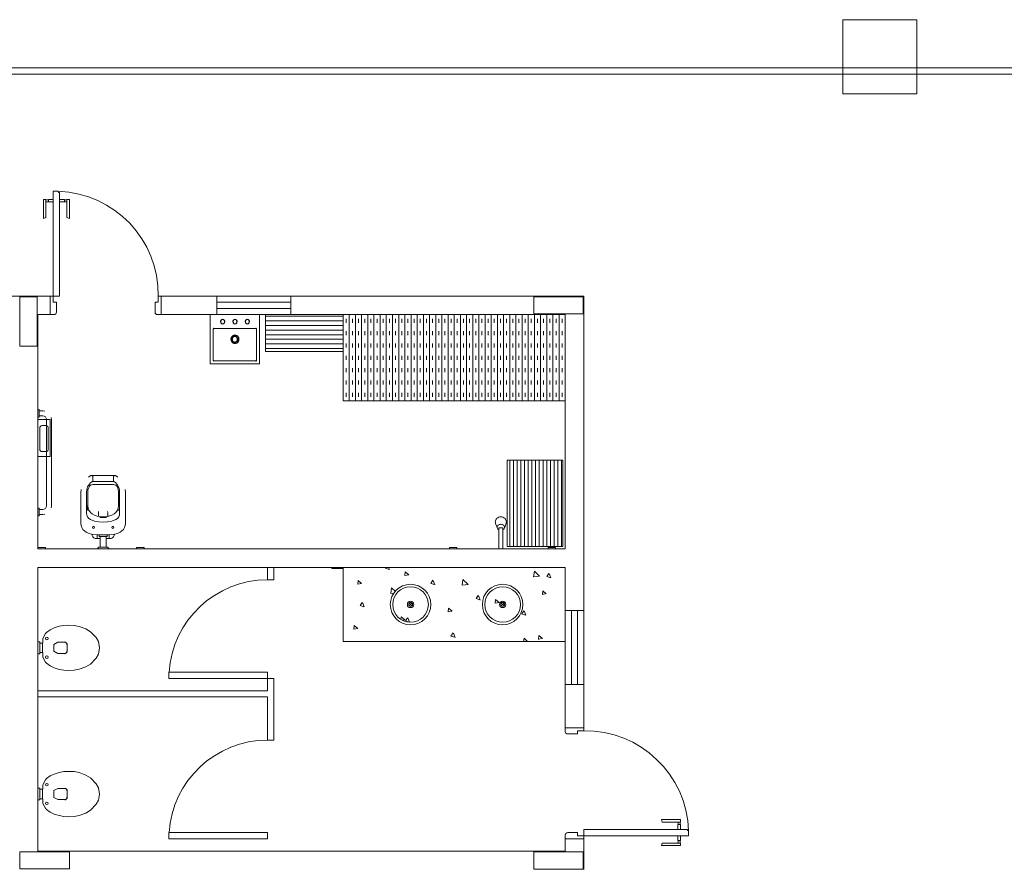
# Model space of a CAD drawing. Header units: feet. Extents: x 8 to 127, y 6 to 90.
# Tile 162 of 256: x 28.13 to 32.12, y 60.88 to 64.32. Entities that reach past the tile are written whole.
import ezdxf

# ---------------------------------------------------------------- set-up
doc = ezdxf.new("R2010")
doc.units = ezdxf.units.FT
doc.header["$MEASUREMENT"] = 0
doc.layers.get('0').update_dxf_attribs({"lineweight": 18})
for name, color, linetype in [('ALV Baixa', 252, 'Continuous'), ('Alvenaria', 7, 'Continuous'), ('Desnível', 8, 'Continuous'), ('Esquadria', 250, 'Continuous'), ('ESQUADRIAS', 252, 'Continuous'), ('FINA', 7, 'Continuous'), ('Layout-int', 252, 'Continuous'), ('MOBILIARIO', 250, 'Continuous'), ('MOBILIÁRIO', 250, 'Continuous'), ('MOBILIÁRIO 01', 250, 'Continuous'), ('MOBILIÁRIO2', 250, 'Continuous'), ('NO ESPESSURA', 250, 'Continuous'), ('VIDRO', 252, 'Continuous')]:
    doc.layers.add(name, color=color, linetype=linetype)
doc.layers.add('PROJEÇÃO PORTAS', color=9, linetype='Continuous', lineweight=5)

msp = doc.modelspace()

# ---------------------------------------------------------------- linework, layer by layer
at = {"lineweight": 5}
for p, q in [((29.1017, 63.127), (28.9017, 63.127)), ((28.9017, 63.127), (28.9017, 62.927)), ((29.1017, 62.927), (29.1017, 63.127)), ((28.9017, 62.927), (29.1017, 62.927)), ((30.0578, 62.2804), (30.0641, 62.2645)), ((30.0935, 62.261), (30.1006, 62.281)), ((30.0716, 62.2536), (30.0716, 62.177)), ((30.0866, 62.177), (30.0866, 62.2536)), ((30.0716, 62.177), (30.0866, 62.177))]:
    msp.add_line(p, q, dxfattribs=at)
for centre, radius, start, end in [((30.0744, 62.287), 0.0178, 155.0149, 180), ((30.0744, 62.287), 0.0178, 180, 201.4102), ((30.0767, 62.2859), 0.0203, 131.6335, 155.0149), ((30.078, 62.2845), 0.0223, 110.0925, 131.7542), ((30.0791, 62.2817), 0.0253, 90, 110.2132), ((30.0791, 62.2817), 0.0253, 69.7868, 90), ((30.08, 62.2843), 0.0225, 48.3665, 69.7868), ((30.0815, 62.2859), 0.0203, 24.9851, 48.3665), ((30.0837, 62.287), 0.0178, 0, 24.9851), ((30.0837, 62.287), 0.0178, 340.5506, 0), ((30.0746, 62.2645), 0.0105, 180, 206.43), ((30.0767, 62.2655), 0.0129, 206.43, 230.1944), ((30.0814, 62.2655), 0.0129, 309.8056, 333.57)]:
    msp.add_arc(centre, radius, start, end)
at = {"layer": 'ALV Baixa', "lineweight": 5}
for p, q in [((37.0152, 64.127), (23.9099, 64.127)), ((23.8949, 64.102), (37.7652, 64.102))]:
    msp.add_line(p, q, dxfattribs=at)
at = {"layer": 'Alvenaria', "lineweight": 5}
for p, q in [((28.2533, 63.202), (28.0527, 63.202)), ((28.2533, 63.127), (28.2533, 63.202)), ((28.9283, 63.202), (28.7033, 63.202)), ((28.7033, 63.202), (28.7033, 63.127)), ((28.9283, 63.127), (28.9283, 63.202)), ((30.4152, 63.202), (29.2283, 63.202)), ((29.2283, 63.202), (29.2283, 63.127)), ((30.4152, 61.927), (30.4152, 63.202)), ((28.2033, 62.177), (28.2033, 63.127)), ((28.2033, 63.127), (28.2533, 63.127)), ((28.7033, 63.127), (28.9283, 63.127)), ((29.2283, 63.127), (30.3402, 63.127)), ((30.3402, 63.127), (30.3402, 62.177)), ((30.3402, 62.177), (28.2033, 62.177)), ((28.2033, 60.952), (28.2033, 62.102)), ((28.2033, 62.102), (30.3402, 62.102)), ((30.3402, 62.102), (30.3402, 61.927)), ((30.3402, 61.927), (30.4152, 61.927)), ((30.3402, 61.452), (30.3402, 61.627)), ((30.3402, 61.627), (30.4152, 61.627)), ((30.4152, 61.627), (30.4152, 61.452)), ((30.4152, 61.452), (30.3402, 61.452)), ((30.4152, 61.002), (30.3402, 61.002)), ((30.3402, 61.002), (30.3402, 60.952)), ((30.3402, 60.952), (30.3402, 61.002)), ((30.3402, 61.002), (30.4152, 61.002)), ((30.4152, 61.002), (30.4152, 60.877)), ((30.3402, 60.952), (28.2033, 60.952))]:
    msp.add_line(p, q, dxfattribs=at)
at = {"layer": 'Desnível', "lineweight": 5}
for centre, start, end in [((28.2722, 63.2085), 359.1064, 88.1329), ((30.4217, 61.0208), 1.8671, 90.8936)]:
    msp.add_arc(centre, 0.4187, start, end, dxfattribs=at)
at = {"layer": 'Esquadria', "lineweight": 5}
for p, q in [((28.2658, 63.627), (28.2658, 63.202)), ((28.2858, 63.627), (28.2658, 63.627)), ((28.2858, 63.6245), (28.2858, 63.627)), ((28.2908, 63.622), (28.2883, 63.622)), ((28.2908, 63.202), (28.2908, 63.622)), ((28.2258, 63.5937), (28.2258, 63.5173)), ((28.2358, 63.5937), (28.2258, 63.5937)), ((28.2358, 63.5937), (28.2358, 63.5201)), ((28.2458, 63.593), (28.2358, 63.593)), ((28.2458, 63.5845), (28.2358, 63.5845)), ((28.2658, 63.5937), (28.2458, 63.5937)), ((28.2458, 63.5837), (28.2458, 63.5937)), ((28.2658, 63.5837), (28.2458, 63.5837)), ((28.2908, 63.5937), (28.3108, 63.5937)), ((28.2908, 63.5837), (28.3108, 63.5837)), ((28.3108, 63.5837), (28.3108, 63.5937)), ((28.3108, 63.593), (28.3208, 63.593)), ((28.3108, 63.5845), (28.3208, 63.5845)), ((28.3208, 63.5937), (28.3308, 63.5937)), ((28.3208, 63.5937), (28.3208, 63.5201)), ((28.3308, 63.5937), (28.3308, 63.5173)), ((28.2358, 63.5201), (28.2258, 63.5173)), ((28.3208, 63.5201), (28.3308, 63.5173)), ((28.2658, 63.202), (28.2533, 63.202)), ((28.2658, 63.177), (28.2658, 63.202)), ((28.2658, 63.202), (28.2908, 63.202)), ((28.6908, 63.177), (28.6908, 63.202)), ((28.6908, 63.202), (28.7033, 63.202)), ((28.2783, 63.177), (28.2658, 63.177)), ((28.2783, 63.137), (28.2783, 63.177)), ((28.6783, 63.137), (28.6783, 63.177)), ((28.6783, 63.177), (28.6908, 63.177)), ((28.2533, 63.127), (28.2683, 63.127)), ((28.7033, 63.127), (28.6883, 63.127)), ((30.3402, 61.452), (30.3402, 61.437)), ((30.4152, 61.4395), (30.4152, 61.452)), ((30.3502, 61.427), (30.3902, 61.427)), ((30.3902, 61.4395), (30.4152, 61.4395)), ((30.3902, 61.427), (30.3902, 61.4395)), ((30.807, 61.0795), (30.7306, 61.0795)), ((30.7334, 61.0695), (30.7306, 61.0795)), ((30.807, 61.0695), (30.7334, 61.0695)), ((30.797, 61.0395), (30.797, 61.0595)), ((30.797, 61.0595), (30.807, 61.0595)), ((30.7978, 61.0595), (30.7978, 61.0695)), ((30.8063, 61.0595), (30.8063, 61.0695)), ((30.807, 61.0695), (30.807, 61.0795)), ((30.807, 61.0395), (30.807, 61.0595)), ((30.3402, 61.002), (30.3402, 61.017)), ((30.3502, 61.027), (30.3902, 61.027)), ((30.3902, 61.027), (30.3902, 61.0145)), ((30.3902, 61.0145), (30.4152, 61.0145)), ((30.4152, 61.0145), (30.4152, 61.0395)), ((30.4152, 61.0395), (30.8352, 61.0395)), ((30.4152, 61.0145), (30.4152, 61.002)), ((30.8402, 61.0145), (30.4152, 61.0145)), ((30.797, 61.0145), (30.797, 60.9945)), ((30.807, 61.0145), (30.807, 60.9945)), ((30.8352, 61.0395), (30.8352, 61.037)), ((30.8377, 61.0345), (30.8402, 61.0345)), ((30.8402, 61.0345), (30.8402, 61.0145)), ((30.7334, 60.9845), (30.7306, 60.9745)), ((30.807, 60.9745), (30.7306, 60.9745)), ((30.807, 60.9845), (30.7334, 60.9845)), ((30.797, 60.9945), (30.807, 60.9945)), ((30.7978, 60.9945), (30.7978, 60.9845)), ((30.8063, 60.9945), (30.8063, 60.9845)), ((30.807, 60.9845), (30.807, 60.9745))]:
    msp.add_line(p, q, dxfattribs=at)
for centre, radius, start, end in [((28.2883, 63.6245), 0.0025, 180, 270), ((28.2683, 63.137), 0.01, 270, 0), ((28.6883, 63.137), 0.01, 180, 270), ((30.3502, 61.437), 0.01, 180, 270), ((30.3502, 61.017), 0.01, 90, 180), ((30.8377, 61.037), 0.0025, 180, 270)]:
    msp.add_arc(centre, radius, start, end, dxfattribs=at)
at = {"layer": 'ESQUADRIAS', "lineweight": 5}
for p, q in [((28.9283, 63.202), (29.2283, 63.202)), ((28.9283, 63.177), (29.2283, 63.177)), ((28.9283, 63.152), (29.2283, 63.152)), ((28.9283, 63.127), (29.2283, 63.127)), ((30.3402, 61.627), (30.3402, 61.927)), ((30.3652, 61.627), (30.3652, 61.927)), ((30.3902, 61.627), (30.3902, 61.927)), ((30.4152, 61.627), (30.4152, 61.927))]:
    msp.add_line(p, q, dxfattribs=at)
at = {"layer": 'FINA', "linetype": 'Continuous', "lineweight": 5}
for p, q in [((31.7651, 64.3227), (31.4651, 64.3227)), ((31.4651, 64.3227), (31.4651, 64.0227)), ((31.7651, 64.0227), (31.7651, 64.3227)), ((31.4651, 64.0227), (31.7651, 64.0227)), ((28.2008, 63.1995), (28.1308, 63.1995)), ((28.1308, 63.1995), (28.1308, 62.9995)), ((28.2008, 62.9995), (28.2008, 63.1995)), ((30.4127, 63.1995), (30.2127, 63.1995)), ((30.2127, 63.1995), (30.2127, 63.1295)), ((30.4127, 63.1295), (30.4127, 63.1995)), ((30.2127, 63.1295), (30.4127, 63.1295)), ((28.1308, 62.9995), (28.2008, 62.9995)), ((28.3308, 60.9495), (28.1308, 60.9495)), ((28.1308, 60.9495), (28.1308, 60.8795)), ((28.3308, 60.8795), (28.3308, 60.9495)), ((30.4126, 60.9494), (30.2126, 60.9494)), ((30.2126, 60.9494), (30.2126, 60.8794)), ((30.4126, 60.8794), (30.4126, 60.9494)), ((28.1308, 60.8795), (28.3308, 60.8795)), ((30.2126, 60.8794), (30.4126, 60.8794))]:
    msp.add_line(p, q, dxfattribs=at)
at = {"layer": 'Layout-int', "linetype": 'Continuous', "lineweight": 5}
for p, q in [((28.914, 63.0679), (28.9142, 62.942)), ((28.9165, 63.0705), (29.0869, 63.0705)), ((29.0892, 62.9417), (29.0894, 63.0679)), ((28.9167, 62.9395), (29.087, 62.9395))]:
    msp.add_line(p, q, dxfattribs=at)
at = {"layer": 'Layout-int', "lineweight": 5}
for p, q in [((30.0866, 62.262), (30.0716, 62.262)), ((30.0716, 62.262), (30.0716, 62.2536)), ((30.0866, 62.261), (30.0866, 62.262)), ((30.0866, 62.2536), (30.0866, 62.261))]:
    msp.add_line(p, q, dxfattribs=at)
at = {"layer": 'Layout-int', "linetype": 'Continuous'}
for centre, radius, start, end in [((28.9517, 63.0987), 0.00875, 89.9976, 270), ((28.9517, 63.0987), 0.00875, 269.9944, 90.0033), ((29.0017, 63.0987), 0.00875, 89.9966, 269.9989), ((29.0017, 63.0987), 0.00875, 269.9954, 90), ((29.0517, 63.0987), 0.00875, 89.9966, 269.9988), ((29.0517, 63.0987), 0.00875, 269.9941, 90.0013), ((28.9165, 63.068), 0.0025, 90, 180.0706), ((29.0017, 63.0269), 0.0163, 89.9966, 269.9989), ((29.0017, 63.0269), 0.0111, 89.9966, 269.9989), ((29.0017, 63.0269), 0.0163, 269.9966, 89.9989), ((29.0017, 63.0269), 0.0111, 269.9943, 90.0011), ((29.0869, 63.068), 0.0025, 359.9225, 90), ((28.9167, 62.9419), 0.0025, 179.9638, 270.0349), ((29.087, 62.9417), 0.00223, 270, 359.927)]:
    msp.add_arc(centre, radius, start, end, dxfattribs=at)
at = {"layer": 'Layout-int', "lineweight": 5}
for centre, radius, start, end in [((30.0746, 62.2645), 0.0105, 153.57, 180), ((30.0767, 62.2634), 0.0129, 129.8056, 153.57), ((30.0782, 62.2617), 0.0151, 109.0435, 129.8056), ((30.0791, 62.259), 0.018, 90, 109.0435), ((30.0791, 62.259), 0.018, 70.9565, 90), ((30.08, 62.2617), 0.0151, 50.1944, 70.9565), ((30.0814, 62.2634), 0.0129, 26.43, 50.1944), ((30.0836, 62.2645), 0.0105, 0, 26.43), ((30.0836, 62.2645), 0.0105, 340.5506, 0)]:
    msp.add_arc(centre, radius, start, end, dxfattribs=at)
at = {"layer": 'MOBILIARIO', "lineweight": 5}
for p, q in [((29.1252, 62.977), (29.1252, 63.127)), ((29.1252, 63.127), (29.4402, 63.127)), ((29.4402, 63.127), (29.4402, 62.977)), ((29.4402, 62.977), (29.1252, 62.977)), ((28.2091, 62.742), (28.2033, 62.742)), ((28.2033, 62.742), (28.2033, 62.7119)), ((28.2091, 62.7119), (28.2091, 62.742)), ((28.2234, 62.7367), (28.2091, 62.7367)), ((28.2308, 62.7362), (28.2234, 62.7367)), ((28.2033, 62.7119), (28.2091, 62.7119)), ((28.2033, 62.5516), (28.2033, 62.7018)), ((28.2033, 62.7018), (28.253, 62.7018)), ((28.2091, 62.7166), (28.2234, 62.7166)), ((28.2234, 62.7166), (28.2292, 62.7156)), ((28.2292, 62.7156), (28.234, 62.7124)), ((28.234, 62.7124), (28.2372, 62.7076)), ((28.2372, 62.7076), (28.2382, 62.7018)), ((28.2382, 62.7018), (28.2382, 62.3521)), ((28.253, 62.7018), (28.253, 62.5516)), ((28.2573, 62.7098), (28.2583, 62.7018)), ((28.2583, 62.7018), (28.2583, 62.3521)), ((28.2118, 62.6706), (28.2107, 62.6669)), ((28.2107, 62.6669), (28.2107, 62.5817)), ((28.2139, 62.6738), (28.2118, 62.6706)), ((28.2171, 62.6759), (28.2139, 62.6738)), ((28.2208, 62.677), (28.2171, 62.6759)), ((28.2356, 62.677), (28.2208, 62.677)), ((28.2398, 62.6759), (28.2356, 62.677)), ((28.243, 62.6738), (28.2398, 62.6759)), ((28.2451, 62.6706), (28.243, 62.6738)), ((28.2456, 62.6669), (28.2451, 62.6706)), ((28.2456, 62.5817), (28.2456, 62.6669)), ((28.2107, 62.5817), (28.2118, 62.578)), ((28.2118, 62.578), (28.2139, 62.5748)), ((28.2139, 62.5748), (28.2171, 62.5727)), ((28.2171, 62.5727), (28.2208, 62.5717)), ((28.2208, 62.5717), (28.2356, 62.5717)), ((28.2356, 62.5717), (28.2398, 62.5727)), ((28.2398, 62.5727), (28.243, 62.5748)), ((28.243, 62.5748), (28.2451, 62.578)), ((28.2451, 62.578), (28.2456, 62.5817)), ((28.253, 62.5516), (28.2033, 62.5516)), ((28.4081, 62.468), (28.4181, 62.4743)), ((28.4181, 62.4463), (28.4107, 62.4383)), ((28.4181, 62.4743), (28.4208, 62.4748)), ((28.4224, 62.4489), (28.4181, 62.4463)), ((28.4208, 62.4748), (28.515, 62.4748)), ((28.4234, 62.4743), (28.4208, 62.4748)), ((28.4271, 62.45), (28.4224, 62.4489)), ((28.425, 62.4722), (28.4234, 62.4743)), ((28.4234, 62.4494), (28.425, 62.4505)), ((28.4255, 62.4701), (28.425, 62.4722)), ((28.425, 62.4505), (28.4255, 62.4521)), ((28.4255, 62.4521), (28.4255, 62.4701)), ((28.5081, 62.45), (28.4271, 62.45)), ((28.5134, 62.4489), (28.5081, 62.45)), ((28.5107, 62.4722), (28.5102, 62.4701)), ((28.5102, 62.4701), (28.5102, 62.4521)), ((28.5102, 62.4521), (28.5107, 62.4505)), ((28.5123, 62.4743), (28.5107, 62.4722)), ((28.5107, 62.4505), (28.5118, 62.4494)), ((28.515, 62.4748), (28.5123, 62.4743)), ((28.5176, 62.4463), (28.5134, 62.4489)), ((28.5176, 62.4743), (28.515, 62.4748)), ((28.5271, 62.468), (28.5176, 62.4743)), ((28.525, 62.4383), (28.5176, 62.4463)), ((28.3784, 62.4177), (28.3779, 62.4061)), ((28.3779, 62.4061), (28.3779, 62.2812)), ((28.4017, 62.4182), (28.4007, 62.4071)), ((28.4007, 62.4071), (28.4007, 62.3214)), ((28.4049, 62.4288), (28.4017, 62.4182)), ((28.4107, 62.4383), (28.4049, 62.4288)), ((28.406, 62.4172), (28.4054, 62.4076)), ((28.4054, 62.4076), (28.4054, 62.3526)), ((28.4091, 62.4267), (28.406, 62.4172)), ((28.4118, 62.4314), (28.4091, 62.4267)), ((28.416, 62.4352), (28.4118, 62.4314)), ((28.4208, 62.4373), (28.416, 62.4352)), ((28.4261, 62.4378), (28.4208, 62.4373)), ((28.5091, 62.4378), (28.4261, 62.4378)), ((28.5144, 62.4373), (28.5091, 62.4378)), ((28.5197, 62.4352), (28.5144, 62.4373)), ((28.5234, 62.4314), (28.5197, 62.4352)), ((28.5266, 62.4267), (28.5234, 62.4314)), ((28.5303, 62.4288), (28.525, 62.4383)), ((28.5292, 62.4172), (28.5266, 62.4267)), ((28.5303, 62.4076), (28.5292, 62.4172)), ((28.5298, 62.3526), (28.5303, 62.4076)), ((28.534, 62.4182), (28.5303, 62.4288)), ((28.5345, 62.4071), (28.534, 62.4182)), ((28.5345, 62.3214), (28.5345, 62.4071)), ((28.5578, 62.4061), (28.5568, 62.4177)), ((28.5578, 62.2812), (28.5578, 62.4061)), ((28.2091, 62.342), (28.2033, 62.342)), ((28.2033, 62.342), (28.2033, 62.3119)), ((28.2091, 62.3119), (28.2091, 62.342)), ((28.2234, 62.3367), (28.2091, 62.3367)), ((28.2292, 62.3378), (28.2234, 62.3367)), ((28.234, 62.3415), (28.2292, 62.3378)), ((28.2372, 62.3463), (28.234, 62.3415)), ((28.2382, 62.3521), (28.2372, 62.3463)), ((28.2583, 62.3521), (28.2573, 62.3441)), ((28.4007, 62.3214), (28.4017, 62.3135)), ((28.4012, 62.3531), (28.4023, 62.3426)), ((28.4023, 62.3426), (28.406, 62.333)), ((28.4054, 62.3526), (28.4065, 62.3426)), ((28.4065, 62.3426), (28.4102, 62.3336)), ((28.4102, 62.3336), (28.416, 62.3251)), ((28.416, 62.3251), (28.4234, 62.3188)), ((28.4488, 62.323), (28.4493, 62.3293)), ((28.4488, 62.3092), (28.4488, 62.323)), ((28.4869, 62.323), (28.4859, 62.3293)), ((28.4869, 62.3092), (28.4869, 62.3235)), ((28.5123, 62.3188), (28.5197, 62.3251)), ((28.5197, 62.3251), (28.5255, 62.3336)), ((28.5255, 62.3336), (28.5287, 62.3426)), ((28.5287, 62.3426), (28.5298, 62.3526)), ((28.5298, 62.333), (28.5335, 62.3426)), ((28.5335, 62.3426), (28.5345, 62.3531)), ((28.534, 62.3135), (28.5345, 62.3214)), ((28.2033, 62.3119), (28.2091, 62.3119)), ((28.2091, 62.3166), (28.2234, 62.3166)), ((28.2234, 62.3166), (28.2308, 62.3177)), ((28.3779, 62.2812), (28.3784, 62.2722)), ((28.4017, 62.3135), (28.4049, 62.3066)), ((28.4049, 62.3066), (28.4097, 62.3008)), ((28.4097, 62.3008), (28.416, 62.2965)), ((28.416, 62.2965), (28.4329, 62.2902)), ((28.4234, 62.3188), (28.4324, 62.314)), ((28.4324, 62.314), (28.4435, 62.3103)), ((28.4329, 62.2902), (28.4499, 62.2865)), ((28.4435, 62.3103), (28.4557, 62.3082)), ((28.4499, 62.2865), (28.4679, 62.2854)), ((28.4546, 62.305), (28.4679, 62.3045)), ((28.4557, 62.3082), (28.4679, 62.3076)), ((28.4679, 62.3076), (28.4869, 62.3092)), ((28.4679, 62.3045), (28.4811, 62.305)), ((28.4679, 62.2854), (28.4853, 62.2865)), ((28.4853, 62.2865), (28.5028, 62.2902)), ((28.4869, 62.3092), (28.5033, 62.314)), ((28.5028, 62.2902), (28.5192, 62.2965)), ((28.5033, 62.314), (28.5123, 62.3188)), ((28.5192, 62.2965), (28.5255, 62.3008)), ((28.5255, 62.3008), (28.5308, 62.3066)), ((28.5308, 62.3066), (28.534, 62.3135)), ((28.5568, 62.2722), (28.5578, 62.2812)), ((28.3784, 62.2722), (28.3816, 62.2643)), ((28.3816, 62.2643), (28.3859, 62.2563)), ((28.3859, 62.2563), (28.3917, 62.25)), ((28.3917, 62.25), (28.3986, 62.2447)), ((28.3986, 62.2447), (28.4065, 62.241)), ((28.4065, 62.241), (28.4245, 62.2362)), ((28.4261, 62.2674), (28.425, 62.2648)), ((28.425, 62.2648), (28.4261, 62.2616)), ((28.4287, 62.2685), (28.4261, 62.2674)), ((28.4261, 62.2616), (28.4287, 62.2605)), ((28.4314, 62.2674), (28.4287, 62.2685)), ((28.4287, 62.2605), (28.4314, 62.2616)), ((28.4324, 62.2648), (28.4314, 62.2674)), ((28.4314, 62.2616), (28.4324, 62.2648)), ((28.5044, 62.2674), (28.5033, 62.2648)), ((28.5033, 62.2648), (28.5044, 62.2616)), ((28.507, 62.2685), (28.5044, 62.2674)), ((28.5044, 62.2616), (28.507, 62.2605)), ((28.5097, 62.2674), (28.507, 62.2685)), ((28.507, 62.2605), (28.5097, 62.2616)), ((28.5107, 62.2648), (28.5097, 62.2674)), ((28.5097, 62.2616), (28.5107, 62.2648)), ((28.5112, 62.2362), (28.5292, 62.241)), ((28.5292, 62.241), (28.5372, 62.2447)), ((28.5372, 62.2447), (28.5441, 62.25)), ((28.5441, 62.25), (28.5499, 62.2563)), ((28.5499, 62.2563), (28.5541, 62.2643)), ((28.5541, 62.2643), (28.5568, 62.2722)), ((28.4213, 62.2362), (28.4229, 62.2309)), ((28.4229, 62.2309), (28.4261, 62.2256)), ((28.4245, 62.2362), (28.443, 62.2341)), ((28.4261, 62.2256), (28.4303, 62.2219)), ((28.4303, 62.2219), (28.4356, 62.2198)), ((28.4356, 62.2198), (28.4414, 62.2188)), ((28.4414, 62.2188), (28.4552, 62.2188)), ((28.443, 62.2341), (28.4927, 62.2341)), ((28.4435, 62.2341), (28.4435, 62.223)), ((28.4435, 62.223), (28.4441, 62.2209)), ((28.4441, 62.2209), (28.4456, 62.2193)), ((28.4456, 62.2193), (28.4478, 62.2188)), ((28.4515, 62.2272), (28.4515, 62.2336)), ((28.4843, 62.2272), (28.4515, 62.2272)), ((28.4552, 62.1838), (28.4552, 62.2272)), ((28.48, 62.1838), (28.48, 62.2272)), ((28.48, 62.2188), (28.4943, 62.2188)), ((28.4843, 62.2336), (28.4843, 62.2272)), ((28.488, 62.2188), (28.4901, 62.2193)), ((28.4901, 62.2193), (28.4917, 62.2209)), ((28.4917, 62.2209), (28.4922, 62.223)), ((28.4922, 62.223), (28.4922, 62.2341)), ((28.4927, 62.2341), (28.5112, 62.2362)), ((28.4943, 62.2188), (28.5001, 62.2198)), ((28.5001, 62.2198), (28.5054, 62.2219)), ((28.5054, 62.2219), (28.5097, 62.2256)), ((28.5097, 62.2256), (28.5123, 62.2309)), ((28.5123, 62.2309), (28.5139, 62.2362)), ((28.2335, 62.1828), (28.2033, 62.1828)), ((28.2033, 62.1828), (28.2033, 62.177)), ((28.2033, 62.177), (28.2335, 62.177)), ((28.2335, 62.177), (28.2335, 62.1828)), ((28.4435, 62.177), (28.4504, 62.1838)), ((28.4917, 62.177), (28.4435, 62.177)), ((28.4504, 62.1838), (28.4853, 62.1838)), ((28.4853, 62.1838), (28.4917, 62.177)), ((28.6335, 62.1828), (28.6033, 62.1828)), ((28.6033, 62.1828), (28.6033, 62.177)), ((28.6033, 62.177), (28.6335, 62.177)), ((28.6335, 62.177), (28.6335, 62.1828)), ((29.8708, 62.177), (29.8708, 62.1828)), ((29.8708, 62.1828), (29.901, 62.1828)), ((29.901, 62.177), (29.8708, 62.177)), ((29.901, 62.1828), (29.901, 62.177)), ((30.2708, 62.177), (30.2708, 62.1828)), ((30.2708, 62.1828), (30.301, 62.1828)), ((30.301, 62.177), (30.2708, 62.177)), ((30.301, 62.1828), (30.301, 62.177)), ((29.1342, 62.102), (29.1342, 62.052)), ((29.1592, 62.102), (29.1592, 62.052)), ((29.1342, 62.052), (29.1592, 62.052)), ((29.7075, 61.9576), (29.7191, 61.9463)), ((29.7075, 61.9576), (29.7191, 61.9463)), ((29.7075, 61.9576), (29.7191, 61.9463)), ((29.7076, 61.9461), (29.719, 61.9578)), ((29.7076, 61.9461), (29.719, 61.9578)), ((29.7076, 61.9461), (29.719, 61.9578)), ((30.0806, 61.9576), (30.0922, 61.9463)), ((30.0806, 61.9576), (30.0922, 61.9463)), ((30.0806, 61.9576), (30.0922, 61.9463)), ((30.0807, 61.9461), (30.0921, 61.9578)), ((30.0807, 61.9461), (30.0921, 61.9578)), ((30.0807, 61.9461), (30.0921, 61.9578)), ((29.1342, 61.652), (29.1342, 61.602)), ((29.1342, 61.652), (29.1592, 61.652)), ((29.1592, 61.652), (29.1592, 61.402)), ((28.2033, 61.602), (29.1342, 61.602)), ((28.2033, 61.577), (29.1342, 61.577)), ((29.1342, 61.577), (29.1342, 61.402)), ((29.1342, 61.402), (29.1592, 61.402))]:
    msp.add_line(p, q, dxfattribs=at)
for centre, radius in [((29.7133, 61.952), 0.0129), ((29.7133, 61.952), 0.0129), ((29.7133, 61.952), 0.0129), ((29.7133, 61.952), 0.00813), ((29.7133, 61.952), 0.00813), ((29.7133, 61.952), 0.00813), ((30.0864, 61.952), 0.0129), ((30.0864, 61.952), 0.0129), ((30.0864, 61.952), 0.0129), ((30.0864, 61.952), 0.00813), ((30.0864, 61.952), 0.00813), ((30.0864, 61.952), 0.00813)]:
    msp.add_circle(centre, radius, dxfattribs=at)
at = {"layer": 'MOBILIÁRIO', "lineweight": 5}
for p, q in [((28.2527, 61.8493), (28.2388, 61.8386)), ((28.2688, 61.8572), (28.2527, 61.8493)), ((28.2889, 61.8635), (28.2688, 61.8572)), ((28.3084, 61.867), (28.2889, 61.8635)), ((28.3272, 61.8681), (28.3084, 61.867)), ((28.3506, 61.8668), (28.3272, 61.8681)), ((28.3705, 61.8629), (28.3506, 61.8668)), ((28.3977, 61.8531), (28.3705, 61.8629)), ((28.4162, 61.8416), (28.3977, 61.8531)), ((28.44, 61.8177), (28.4162, 61.8416)), ((28.2238, 61.8139), (28.2215, 61.7761)), ((28.2347, 61.8336), (28.2238, 61.8139)), ((28.2388, 61.8386), (28.2347, 61.8336)), ((28.4488, 61.8016), (28.44, 61.8177)), ((28.4535, 61.7761), (28.4488, 61.8016)), ((28.2109, 61.8001), (28.2033, 61.8001)), ((28.2033, 61.8001), (28.2033, 61.7521)), ((28.2109, 61.7955), (28.2109, 61.8001)), ((28.2226, 61.7955), (28.2109, 61.7955)), ((28.2109, 61.7955), (28.211, 61.7567)), ((28.2215, 61.776), (28.2215, 61.7761)), ((28.2215, 61.7761), (28.2215, 61.7761)), ((28.2238, 61.7383), (28.2215, 61.776)), ((28.2675, 61.7898), (28.2838, 61.7986)), ((28.2675, 61.7626), (28.2675, 61.7898)), ((28.2838, 61.7536), (28.2675, 61.7626)), ((28.2838, 61.7986), (28.3123, 61.7986)), ((28.3223, 61.7886), (28.3223, 61.7636)), ((28.4535, 61.7761), (28.4488, 61.7506)), ((28.2033, 61.7521), (28.2109, 61.7521)), ((28.2109, 61.7521), (28.211, 61.7567)), ((28.211, 61.7567), (28.2226, 61.7567)), ((28.2347, 61.7185), (28.2238, 61.7383)), ((28.2838, 61.7536), (28.3123, 61.7536)), ((28.44, 61.7345), (28.4162, 61.7105)), ((28.4488, 61.7506), (28.44, 61.7345)), ((28.2388, 61.7136), (28.2347, 61.7185)), ((28.2527, 61.7029), (28.2388, 61.7136)), ((28.2688, 61.6949), (28.2527, 61.7029)), ((28.2889, 61.6886), (28.2688, 61.6949)), ((28.3084, 61.6851), (28.2889, 61.6886)), ((28.3272, 61.6841), (28.3084, 61.6851)), ((28.3506, 61.6853), (28.3272, 61.6841)), ((28.3705, 61.6892), (28.3506, 61.6853)), ((28.3977, 61.6991), (28.3705, 61.6892)), ((28.4162, 61.7105), (28.3977, 61.6991)), ((28.2388, 61.2459), (28.2347, 61.241)), ((28.2527, 61.2566), (28.2388, 61.2459)), ((28.2688, 61.2646), (28.2527, 61.2566)), ((28.2889, 61.2709), (28.2688, 61.2646)), ((28.3084, 61.2744), (28.2889, 61.2709)), ((28.3272, 61.2754), (28.3084, 61.2744)), ((28.3506, 61.2742), (28.3272, 61.2754)), ((28.3705, 61.2703), (28.3506, 61.2742)), ((28.3977, 61.2604), (28.3705, 61.2703)), ((28.4162, 61.249), (28.3977, 61.2604)), ((28.44, 61.225), (28.4162, 61.249)), ((28.2109, 61.2075), (28.2033, 61.2075)), ((28.2033, 61.2075), (28.2033, 61.1595)), ((28.2109, 61.2028), (28.2109, 61.2075)), ((28.2226, 61.2028), (28.2109, 61.2028)), ((28.2109, 61.2028), (28.211, 61.164)), ((28.2238, 61.2212), (28.2215, 61.1835)), ((28.2347, 61.241), (28.2238, 61.2212)), ((28.2675, 61.1972), (28.2838, 61.2059)), ((28.2838, 61.2059), (28.3123, 61.2059)), ((28.4488, 61.209), (28.44, 61.225)), ((28.4535, 61.1834), (28.4488, 61.209)), ((28.2109, 61.1595), (28.211, 61.164)), ((28.211, 61.164), (28.2226, 61.164)), ((28.2215, 61.1835), (28.2215, 61.1834)), ((28.2238, 61.1456), (28.2215, 61.1834)), ((28.2215, 61.1834), (28.2215, 61.1834)), ((28.2675, 61.1699), (28.2675, 61.1972)), ((28.2838, 61.1609), (28.2675, 61.1699)), ((28.3223, 61.1959), (28.3223, 61.171)), ((28.4535, 61.1834), (28.4488, 61.1579)), ((28.2033, 61.1595), (28.2109, 61.1595)), ((28.2347, 61.1259), (28.2238, 61.1456)), ((28.2388, 61.1209), (28.2347, 61.1259)), ((28.2838, 61.1609), (28.3123, 61.161)), ((28.44, 61.1418), (28.4162, 61.1179)), ((28.4488, 61.1579), (28.44, 61.1418)), ((28.2527, 61.1102), (28.2388, 61.1209)), ((28.2688, 61.1023), (28.2527, 61.1102)), ((28.2889, 61.096), (28.2688, 61.1023)), ((28.3084, 61.0925), (28.2889, 61.096)), ((28.3272, 61.0914), (28.3084, 61.0925)), ((28.3506, 61.0927), (28.3272, 61.0914)), ((28.3705, 61.0966), (28.3506, 61.0927)), ((28.3977, 61.1064), (28.3705, 61.0966)), ((28.4162, 61.1179), (28.3977, 61.1064))]:
    msp.add_line(p, q, dxfattribs=at)
for centre, radius in [((29.7133, 61.9516), 0.0821), ((29.7133, 61.9516), 0.0721), ((30.0864, 61.9516), 0.0821), ((30.0864, 61.9516), 0.0721), ((28.2396, 61.8139), 0.00504), ((28.2396, 61.7382), 0.00504), ((28.2396, 61.2213), 0.00504), ((28.2396, 61.1456), 0.00504)]:
    msp.add_circle(centre, radius, dxfattribs=at)
at = {"layer": 'MOBILIÁRIO'}
for centre, start, end in [((28.3123, 61.7886), 0, 89.9631), ((28.3123, 61.7636), 270.0369, 0), ((28.3123, 61.1959), 0, 89.9631), ((28.3123, 61.171), 270.0369, 0)]:
    msp.add_arc(centre, 0.01, start, end, dxfattribs=at)
at = {"layer": 'MOBILIÁRIO 01', "lineweight": 5}
for p, q in [((30.1052, 62.187), (30.1052, 62.537)), ((30.1052, 62.537), (30.3302, 62.537)), ((30.3302, 62.537), (30.3302, 62.187)), ((30.3302, 62.187), (30.1052, 62.187)), ((29.4402, 62.102), (29.3942, 62.102)), ((29.3942, 62.102), (29.3942, 62.0981)), ((29.3942, 62.0981), (29.4402, 62.0981)), ((29.4402, 62.102), (29.4402, 61.802)), ((29.4402, 62.0981), (29.4402, 62.102)), ((30.3402, 61.802), (29.4402, 61.802))]:
    msp.add_line(p, q, dxfattribs=at)
at = {"layer": 'MOBILIÁRIO2', "lineweight": 5}
for p, q in [((29.4402, 63.127), (29.4402, 62.777)), ((29.4402, 62.777), (30.3402, 62.777))]:
    msp.add_line(p, q, dxfattribs=at)
at = {"layer": 'NO ESPESSURA', "linetype": 'Continuous', "lineweight": 5}
for p, q in [((29.1252, 63.1207), (29.2402, 63.1207)), ((29.2402, 63.1207), (29.3902, 63.1207)), ((29.3902, 63.1207), (29.4402, 63.1207)), ((29.4652, 63.127), (29.4652, 62.777)), ((29.4902, 63.127), (29.4902, 62.777)), ((29.5152, 63.127), (29.5152, 62.777)), ((29.5402, 63.127), (29.5402, 62.777)), ((29.5652, 63.127), (29.5652, 62.777)), ((29.5902, 63.127), (29.5902, 62.777)), ((29.6152, 63.127), (29.6152, 62.777)), ((29.6402, 63.127), (29.6402, 62.777)), ((29.6652, 63.127), (29.6652, 62.777)), ((29.6902, 63.127), (29.6902, 62.777)), ((29.7152, 63.127), (29.7152, 62.777)), ((29.7402, 63.127), (29.7402, 62.777)), ((29.7652, 63.127), (29.7652, 62.777)), ((29.7902, 63.127), (29.7902, 62.777)), ((29.8152, 63.127), (29.8152, 62.777)), ((29.8402, 63.127), (29.8402, 62.777)), ((29.8652, 63.127), (29.8652, 62.777)), ((29.8902, 63.127), (29.8902, 62.777)), ((29.9152, 63.127), (29.9152, 62.777)), ((29.9402, 63.127), (29.9402, 62.777)), ((29.9652, 63.127), (29.9652, 62.777)), ((29.9902, 63.127), (29.9902, 62.777)), ((30.0152, 63.127), (30.0152, 62.777)), ((30.0402, 63.127), (30.0402, 62.777)), ((30.0652, 63.127), (30.0652, 62.777)), ((30.0902, 63.127), (30.0902, 62.777)), ((30.1152, 63.127), (30.1152, 62.777)), ((30.1402, 63.127), (30.1402, 62.777)), ((30.1652, 63.127), (30.1652, 62.777)), ((30.1902, 63.127), (30.1902, 62.777)), ((30.2152, 63.127), (30.2152, 62.777)), ((30.2402, 63.127), (30.2402, 62.777)), ((30.2652, 63.127), (30.2652, 62.777)), ((30.2902, 63.127), (30.2902, 62.777)), ((30.3152, 63.127), (30.3152, 62.777)), ((29.1252, 63.102), (29.2402, 63.102)), ((29.1252, 63.0832), (29.2402, 63.0832)), ((29.2402, 63.102), (29.3902, 63.102)), ((29.2402, 63.0832), (29.3902, 63.0832)), ((29.3902, 63.102), (29.4402, 63.102)), ((29.3902, 63.0832), (29.4402, 63.0832)), ((29.4527, 63.1099), (29.4527, 63.0933)), ((29.4777, 63.1099), (29.4777, 63.0933)), ((29.5027, 63.1099), (29.5027, 63.0933)), ((29.5277, 63.1099), (29.5277, 63.0933)), ((29.5527, 63.1099), (29.5527, 63.0933)), ((29.5777, 63.1099), (29.5777, 63.0933)), ((29.6027, 63.1099), (29.6027, 63.0933)), ((29.6277, 63.1099), (29.6277, 63.0933)), ((29.6527, 63.1099), (29.6527, 63.0933)), ((29.6777, 63.1099), (29.6777, 63.0933)), ((29.7027, 63.1099), (29.7027, 63.0933)), ((29.7277, 63.1099), (29.7277, 63.0933)), ((29.7527, 63.1099), (29.7527, 63.0933)), ((29.7777, 63.1099), (29.7777, 63.0933)), ((29.8027, 63.1099), (29.8027, 63.0933)), ((29.8277, 63.1099), (29.8277, 63.0933)), ((29.8527, 63.1099), (29.8527, 63.0933)), ((29.8777, 63.1099), (29.8777, 63.0933)), ((29.9027, 63.1099), (29.9027, 63.0933)), ((29.9277, 63.1099), (29.9277, 63.0933)), ((29.9527, 63.1099), (29.9527, 63.0933)), ((29.9777, 63.1099), (29.9777, 63.0933)), ((30.0027, 63.1099), (30.0027, 63.0933)), ((30.0277, 63.1099), (30.0277, 63.0933)), ((30.0527, 63.1099), (30.0527, 63.0933)), ((30.0777, 63.1099), (30.0777, 63.0933)), ((30.1027, 63.1099), (30.1027, 63.0933)), ((30.1277, 63.1099), (30.1277, 63.0933)), ((30.1527, 63.1099), (30.1527, 63.0933)), ((30.1777, 63.1099), (30.1777, 63.0933)), ((30.2027, 63.1099), (30.2027, 63.0933)), ((30.2277, 63.1099), (30.2277, 63.0933)), ((30.2527, 63.1099), (30.2527, 63.0933)), ((30.2777, 63.1099), (30.2777, 63.0933)), ((30.3027, 63.1099), (30.3027, 63.0933)), ((30.3277, 63.1099), (30.3277, 63.0933)), ((29.1252, 63.0645), (29.2402, 63.0645)), ((29.1252, 63.0457), (29.2402, 63.0457)), ((29.2402, 63.0645), (29.3902, 63.0645)), ((29.2402, 63.0457), (29.3902, 63.0457)), ((29.3902, 63.0645), (29.4402, 63.0645)), ((29.3902, 63.0457), (29.4402, 63.0457)), ((29.4527, 63.06), (29.4527, 63.0433)), ((29.4777, 63.06), (29.4777, 63.0433)), ((29.5027, 63.06), (29.5027, 63.0433)), ((29.5277, 63.06), (29.5277, 63.0433)), ((29.5527, 63.06), (29.5527, 63.0433)), ((29.5777, 63.06), (29.5777, 63.0433)), ((29.6027, 63.06), (29.6027, 63.0433)), ((29.6277, 63.06), (29.6277, 63.0433)), ((29.6527, 63.06), (29.6527, 63.0433)), ((29.6777, 63.06), (29.6777, 63.0433)), ((29.7027, 63.06), (29.7027, 63.0433)), ((29.7277, 63.06), (29.7277, 63.0433)), ((29.7527, 63.06), (29.7527, 63.0433)), ((29.7777, 63.06), (29.7777, 63.0433)), ((29.8027, 63.06), (29.8027, 63.0433)), ((29.8277, 63.06), (29.8277, 63.0433)), ((29.8527, 63.06), (29.8527, 63.0433)), ((29.8777, 63.06), (29.8777, 63.0433)), ((29.9027, 63.06), (29.9027, 63.0433)), ((29.9277, 63.06), (29.9277, 63.0433)), ((29.9527, 63.06), (29.9527, 63.0433)), ((29.9777, 63.06), (29.9777, 63.0433)), ((30.0027, 63.06), (30.0027, 63.0433)), ((30.0277, 63.06), (30.0277, 63.0433)), ((30.0527, 63.06), (30.0527, 63.0433)), ((30.0777, 63.06), (30.0777, 63.0433)), ((30.1027, 63.06), (30.1027, 63.0433)), ((30.1277, 63.06), (30.1277, 63.0433)), ((30.1527, 63.06), (30.1527, 63.0433)), ((30.1777, 63.06), (30.1777, 63.0433)), ((30.2027, 63.06), (30.2027, 63.0433)), ((30.2277, 63.06), (30.2277, 63.0433)), ((30.2527, 63.06), (30.2527, 63.0433)), ((30.2777, 63.06), (30.2777, 63.0433)), ((30.3027, 63.06), (30.3027, 63.0433)), ((30.3277, 63.06), (30.3277, 63.0433)), ((29.1252, 63.027), (29.2402, 63.027)), ((29.1252, 63.0082), (29.2402, 63.0082)), ((29.2402, 63.027), (29.3902, 63.027)), ((29.2402, 63.0082), (29.3902, 63.0082)), ((29.3902, 63.027), (29.4402, 63.027)), ((29.3902, 63.0082), (29.4402, 63.0082)), ((29.4527, 63.01), (29.4527, 62.9934)), ((29.4777, 63.01), (29.4777, 62.9934)), ((29.5027, 63.01), (29.5027, 62.9934)), ((29.5277, 63.01), (29.5277, 62.9934)), ((29.5527, 63.01), (29.5527, 62.9934)), ((29.5777, 63.01), (29.5777, 62.9934)), ((29.6027, 63.01), (29.6027, 62.9934)), ((29.6277, 63.01), (29.6277, 62.9934)), ((29.6527, 63.01), (29.6527, 62.9934)), ((29.6777, 63.01), (29.6777, 62.9934)), ((29.7027, 63.01), (29.7027, 62.9934)), ((29.7277, 63.01), (29.7277, 62.9934)), ((29.7527, 63.01), (29.7527, 62.9934)), ((29.7777, 63.01), (29.7777, 62.9934)), ((29.8027, 63.01), (29.8027, 62.9934)), ((29.8277, 63.01), (29.8277, 62.9934)), ((29.8527, 63.01), (29.8527, 62.9934)), ((29.8777, 63.01), (29.8777, 62.9934)), ((29.9027, 63.01), (29.9027, 62.9934)), ((29.9277, 63.01), (29.9277, 62.9934)), ((29.9527, 63.01), (29.9527, 62.9934)), ((29.9777, 63.01), (29.9777, 62.9934)), ((30.0027, 63.01), (30.0027, 62.9934)), ((30.0277, 63.01), (30.0277, 62.9934)), ((30.0527, 63.01), (30.0527, 62.9934)), ((30.0777, 63.01), (30.0777, 62.9934)), ((30.1027, 63.01), (30.1027, 62.9934)), ((30.1277, 63.01), (30.1277, 62.9934)), ((30.1527, 63.01), (30.1527, 62.9934)), ((30.1777, 63.01), (30.1777, 62.9934)), ((30.2027, 63.01), (30.2027, 62.9934)), ((30.2277, 63.01), (30.2277, 62.9934)), ((30.2527, 63.01), (30.2527, 62.9934)), ((30.2777, 63.01), (30.2777, 62.9934)), ((30.3027, 63.01), (30.3027, 62.9934)), ((30.3277, 63.01), (30.3277, 62.9934)), ((29.1252, 62.9895), (29.2402, 62.9895)), ((29.2402, 62.9895), (29.3902, 62.9895)), ((29.3902, 62.9895), (29.4402, 62.9895)), ((29.4527, 62.9601), (29.4527, 62.9434)), ((29.4777, 62.9601), (29.4777, 62.9434)), ((29.5027, 62.9601), (29.5027, 62.9434)), ((29.5277, 62.9601), (29.5277, 62.9434)), ((29.5527, 62.9601), (29.5527, 62.9434)), ((29.5777, 62.9601), (29.5777, 62.9434)), ((29.6027, 62.9601), (29.6027, 62.9434)), ((29.6277, 62.9601), (29.6277, 62.9434)), ((29.6527, 62.9601), (29.6527, 62.9434)), ((29.6777, 62.9601), (29.6777, 62.9434)), ((29.7027, 62.9601), (29.7027, 62.9434)), ((29.7277, 62.9601), (29.7277, 62.9434)), ((29.7527, 62.9601), (29.7527, 62.9434)), ((29.7777, 62.9601), (29.7777, 62.9434)), ((29.8027, 62.9601), (29.8027, 62.9434)), ((29.8277, 62.9601), (29.8277, 62.9434)), ((29.8527, 62.9601), (29.8527, 62.9434)), ((29.8777, 62.9601), (29.8777, 62.9434)), ((29.9027, 62.9601), (29.9027, 62.9434)), ((29.9277, 62.9601), (29.9277, 62.9434)), ((29.9527, 62.9601), (29.9527, 62.9434)), ((29.9777, 62.9601), (29.9777, 62.9434)), ((30.0027, 62.9601), (30.0027, 62.9434)), ((30.0277, 62.9601), (30.0277, 62.9434)), ((30.0527, 62.9601), (30.0527, 62.9434)), ((30.0777, 62.9601), (30.0777, 62.9434)), ((30.1027, 62.9601), (30.1027, 62.9434)), ((30.1277, 62.9601), (30.1277, 62.9434)), ((30.1527, 62.9601), (30.1527, 62.9434)), ((30.1777, 62.9601), (30.1777, 62.9434)), ((30.2027, 62.9601), (30.2027, 62.9434)), ((30.2277, 62.9601), (30.2277, 62.9434)), ((30.2527, 62.9601), (30.2527, 62.9434)), ((30.2777, 62.9601), (30.2777, 62.9434)), ((30.3027, 62.9601), (30.3027, 62.9434)), ((30.3277, 62.9601), (30.3277, 62.9434)), ((29.4527, 62.9101), (29.4527, 62.8935)), ((29.4777, 62.9101), (29.4777, 62.8935)), ((29.5027, 62.9101), (29.5027, 62.8935)), ((29.5277, 62.9101), (29.5277, 62.8935)), ((29.5527, 62.9101), (29.5527, 62.8935)), ((29.5777, 62.9101), (29.5777, 62.8935)), ((29.6027, 62.9101), (29.6027, 62.8935)), ((29.6277, 62.9101), (29.6277, 62.8935)), ((29.6527, 62.9101), (29.6527, 62.8935)), ((29.6777, 62.9101), (29.6777, 62.8935)), ((29.7027, 62.9101), (29.7027, 62.8935)), ((29.7277, 62.9101), (29.7277, 62.8935)), ((29.7527, 62.9101), (29.7527, 62.8935)), ((29.7777, 62.9101), (29.7777, 62.8935)), ((29.8027, 62.9101), (29.8027, 62.8935)), ((29.8277, 62.9101), (29.8277, 62.8935)), ((29.8527, 62.9101), (29.8527, 62.8935)), ((29.8777, 62.9101), (29.8777, 62.8935)), ((29.9027, 62.9101), (29.9027, 62.8935)), ((29.9277, 62.9101), (29.9277, 62.8935)), ((29.9527, 62.9101), (29.9527, 62.8935)), ((29.9777, 62.9101), (29.9777, 62.8935)), ((30.0027, 62.9101), (30.0027, 62.8935)), ((30.0277, 62.9101), (30.0277, 62.8935)), ((30.0527, 62.9101), (30.0527, 62.8935)), ((30.0777, 62.9101), (30.0777, 62.8935)), ((30.1027, 62.9101), (30.1027, 62.8935)), ((30.1277, 62.9101), (30.1277, 62.8935)), ((30.1527, 62.9101), (30.1527, 62.8935)), ((30.1777, 62.9101), (30.1777, 62.8935)), ((30.2027, 62.9101), (30.2027, 62.8935)), ((30.2277, 62.9101), (30.2277, 62.8935)), ((30.2527, 62.9101), (30.2527, 62.8935)), ((30.2777, 62.9101), (30.2777, 62.8935)), ((30.3027, 62.9101), (30.3027, 62.8935)), ((30.3277, 62.9101), (30.3277, 62.8935)), ((29.4527, 62.8602), (29.4527, 62.8435)), ((29.4777, 62.8602), (29.4777, 62.8435)), ((29.5027, 62.8602), (29.5027, 62.8435)), ((29.5277, 62.8602), (29.5277, 62.8435)), ((29.5527, 62.8602), (29.5527, 62.8435)), ((29.5777, 62.8602), (29.5777, 62.8435)), ((29.6027, 62.8602), (29.6027, 62.8435)), ((29.6277, 62.8602), (29.6277, 62.8435)), ((29.6527, 62.8602), (29.6527, 62.8435)), ((29.6777, 62.8602), (29.6777, 62.8435)), ((29.7027, 62.8602), (29.7027, 62.8435)), ((29.7277, 62.8602), (29.7277, 62.8435)), ((29.7527, 62.8602), (29.7527, 62.8435)), ((29.7777, 62.8602), (29.7777, 62.8435)), ((29.8027, 62.8602), (29.8027, 62.8435)), ((29.8277, 62.8602), (29.8277, 62.8435)), ((29.8527, 62.8602), (29.8527, 62.8435)), ((29.8777, 62.8602), (29.8777, 62.8435)), ((29.9027, 62.8602), (29.9027, 62.8435)), ((29.9277, 62.8602), (29.9277, 62.8435)), ((29.9527, 62.8602), (29.9527, 62.8435)), ((29.9777, 62.8602), (29.9777, 62.8435)), ((30.0027, 62.8602), (30.0027, 62.8435)), ((30.0277, 62.8602), (30.0277, 62.8435)), ((30.0527, 62.8602), (30.0527, 62.8435)), ((30.0777, 62.8602), (30.0777, 62.8435)), ((30.1027, 62.8602), (30.1027, 62.8435)), ((30.1277, 62.8602), (30.1277, 62.8435)), ((30.1527, 62.8602), (30.1527, 62.8435)), ((30.1777, 62.8602), (30.1777, 62.8435)), ((30.2027, 62.8602), (30.2027, 62.8435)), ((30.2277, 62.8602), (30.2277, 62.8435)), ((30.2527, 62.8602), (30.2527, 62.8435)), ((30.2777, 62.8602), (30.2777, 62.8435)), ((30.3027, 62.8602), (30.3027, 62.8435)), ((30.3277, 62.8602), (30.3277, 62.8435)), ((29.4527, 62.8102), (29.4527, 62.7936)), ((29.4777, 62.8102), (29.4777, 62.7936)), ((29.5027, 62.8102), (29.5027, 62.7936)), ((29.5277, 62.8102), (29.5277, 62.7936)), ((29.5527, 62.8102), (29.5527, 62.7936)), ((29.5777, 62.8102), (29.5777, 62.7936)), ((29.6027, 62.8102), (29.6027, 62.7936)), ((29.6277, 62.8102), (29.6277, 62.7936)), ((29.6527, 62.8102), (29.6527, 62.7936)), ((29.6777, 62.8102), (29.6777, 62.7936)), ((29.7027, 62.8102), (29.7027, 62.7936)), ((29.7277, 62.8102), (29.7277, 62.7936)), ((29.7527, 62.8102), (29.7527, 62.7936)), ((29.7777, 62.8102), (29.7777, 62.7936)), ((29.8027, 62.8102), (29.8027, 62.7936)), ((29.8277, 62.8102), (29.8277, 62.7936)), ((29.8527, 62.8102), (29.8527, 62.7936)), ((29.8777, 62.8102), (29.8777, 62.7936)), ((29.9027, 62.8102), (29.9027, 62.7936)), ((29.9277, 62.8102), (29.9277, 62.7936)), ((29.9527, 62.8102), (29.9527, 62.7936)), ((29.9777, 62.8102), (29.9777, 62.7936)), ((30.0027, 62.8102), (30.0027, 62.7936)), ((30.0277, 62.8102), (30.0277, 62.7936)), ((30.0527, 62.8102), (30.0527, 62.7936)), ((30.0777, 62.8102), (30.0777, 62.7936)), ((30.1027, 62.8102), (30.1027, 62.7936)), ((30.1277, 62.8102), (30.1277, 62.7936)), ((30.1527, 62.8102), (30.1527, 62.7936)), ((30.1777, 62.8102), (30.1777, 62.7936)), ((30.2027, 62.8102), (30.2027, 62.7936)), ((30.2277, 62.8102), (30.2277, 62.7936)), ((30.2527, 62.8102), (30.2527, 62.7936)), ((30.2777, 62.8102), (30.2777, 62.7936)), ((30.3027, 62.8102), (30.3027, 62.7936)), ((30.3277, 62.8102), (30.3277, 62.7936)), ((30.1151, 62.537), (30.1151, 62.187)), ((30.1301, 62.537), (30.1301, 62.187)), ((30.1451, 62.537), (30.1451, 62.187)), ((30.1601, 62.537), (30.1601, 62.187)), ((30.1751, 62.537), (30.1751, 62.187)), ((30.1901, 62.537), (30.1901, 62.187)), ((30.2051, 62.537), (30.2051, 62.187)), ((30.2201, 62.537), (30.2201, 62.187)), ((30.2351, 62.537), (30.2351, 62.187)), ((30.2501, 62.537), (30.2501, 62.187)), ((30.2651, 62.537), (30.2651, 62.187)), ((30.2801, 62.537), (30.2801, 62.187)), ((30.2951, 62.537), (30.2951, 62.187)), ((30.3101, 62.537), (30.3101, 62.187)), ((30.3251, 62.537), (30.3251, 62.187)), ((29.6129, 62.102), (29.611, 62.0992)), ((29.611, 62.0991), (29.6263, 62.094)), ((29.6243, 62.102), (29.6276, 62.0935)), ((29.6915, 62.0841), (29.6902, 62.069)), ((29.6916, 62.0841), (29.7062, 62.0719)), ((30.2152, 62.0865), (30.2117, 62.0639)), ((30.2153, 62.0865), (30.2359, 62.0667)), ((29.5004, 62.0489), (29.4991, 62.0337)), ((29.5005, 62.0489), (29.5151, 62.0367)), ((29.6901, 62.0693), (29.706, 62.0722)), ((29.8037, 62.05), (29.7952, 62.0374)), ((29.805, 62.0494), (29.8118, 62.0317)), ((29.9258, 62.0528), (29.9223, 62.0302)), ((29.9258, 62.0529), (29.9464, 62.0331)), ((30.2118, 62.0639), (30.2359, 62.0667)), ((30.2743, 62.078), (30.2658, 62.0654)), ((30.2658, 62.0653), (30.2812, 62.0602)), ((30.2756, 62.0775), (30.2824, 62.0597)), ((29.4991, 62.0341), (29.515, 62.037)), ((29.6363, 62.0192), (29.6328, 61.9966)), ((29.6363, 62.0192), (29.6508, 62.0052)), ((29.7952, 62.0373), (29.8105, 62.0322)), ((29.9223, 62.0302), (29.9464, 62.0331)), ((30.2487, 62.0077), (30.2474, 61.9925)), ((30.2488, 62.0077), (30.2634, 61.9954)), ((29.5173, 61.9602), (29.5087, 61.9476)), ((29.6328, 61.9966), (29.6454, 61.998)), ((29.9879, 61.9882), (29.9794, 61.9756)), ((29.9794, 61.9755), (29.9947, 61.9704)), ((29.9891, 61.9876), (29.996, 61.9699)), ((30.0577, 61.9724), (30.0563, 61.9573)), ((30.0563, 61.9576), (30.0722, 61.9605)), ((30.0577, 61.9724), (30.0723, 61.9602)), ((30.2473, 61.9929), (30.2633, 61.9958)), ((29.5087, 61.9475), (29.5241, 61.9423)), ((29.5185, 61.9596), (29.5253, 61.9418)), ((29.8652, 61.9224), (29.8811, 61.9253)), ((29.8666, 61.9372), (29.8653, 61.922)), ((29.8667, 61.9372), (29.8813, 61.925)), ((30.1721, 61.9264), (30.1636, 61.9138)), ((30.1733, 61.9258), (30.1802, 61.9081)), ((29.6756, 61.902), (29.6746, 61.8911)), ((29.6756, 61.902), (29.6902, 61.8897)), ((29.6797, 61.8881), (29.6901, 61.8901)), ((29.7014, 61.8984), (29.6929, 61.8858)), ((29.6929, 61.8857), (29.7082, 61.8805)), ((29.7027, 61.8978), (29.7095, 61.88)), ((30.1635, 61.9137), (30.1789, 61.9086)), ((29.4831, 61.8519), (29.499, 61.8548)), ((29.4845, 61.8667), (29.4832, 61.8515)), ((29.4846, 61.8667), (29.4992, 61.8545)), ((29.8856, 61.8366), (29.8771, 61.824)), ((29.8771, 61.8239), (29.8924, 61.8187)), ((29.8869, 61.836), (29.8937, 61.8182)), ((30.1732, 61.8154), (30.1711, 61.802)), ((30.1732, 61.8154), (30.1873, 61.802)), ((30.2314, 61.8107), (30.2473, 61.8136)), ((30.2328, 61.8255), (30.2315, 61.8103)), ((30.2329, 61.8255), (30.2474, 61.8133))]:
    msp.add_line(p, q, dxfattribs=at)
at = {"layer": 'PROJEÇÃO PORTAS', "lineweight": 5, "ltscale": 0.02}
for centre in [(29.1342, 61.652), (29.1342, 61.002)]:
    msp.add_arc(centre, 0.4, 90, 176.4167, dxfattribs=at)
at = {"layer": 'VIDRO', "lineweight": 5}
for p, q in [((28.7342, 61.652), (28.7342, 61.677)), ((28.7342, 61.677), (29.1342, 61.677)), ((29.1342, 61.652), (28.7342, 61.652)), ((29.1342, 61.677), (29.1342, 61.652)), ((28.7342, 61.002), (28.7342, 61.027)), ((28.7342, 61.027), (29.1342, 61.027)), ((29.1342, 61.027), (29.1342, 61.002)), ((29.1342, 61.002), (28.7342, 61.002))]:
    msp.add_line(p, q, dxfattribs=at)

doc.saveas('drawing.dxf')
